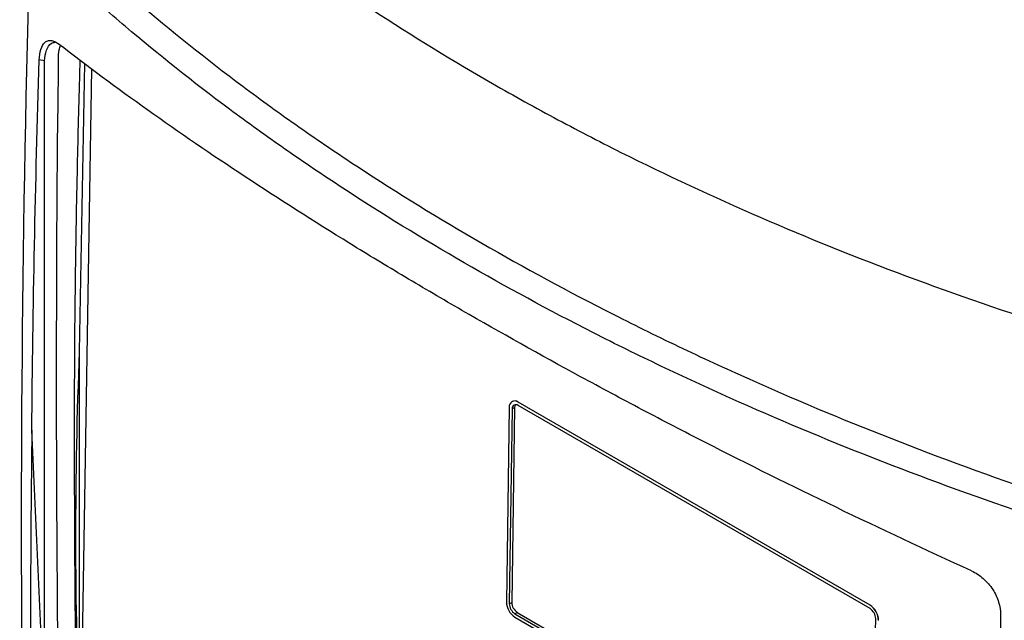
# Model space of a CAD drawing. Header units: millimetres. Extents: x 15336 to 16492, y 10123 to 11383.
# Tile 57 of 71: x 16191 to 16311, y 11173 to 11246. Entities that reach past the tile are written whole.
import ezdxf

# ---------------------------------------------------------------- set-up
doc = ezdxf.new("R2010")
doc.units = ezdxf.units.MM

msp = doc.modelspace()

# ---------------------------------------------------------------- linework, layer by layer
at = {"color": 7, "linetype": 'Continuous', "lineweight": 25}
for p, q in [((16193.73, 11241.21), (16193.1, 11241.31)), ((16193.73, 11241.18), (16193.73, 11241.21)), ((16193.73, 11161.68), (16193.73, 11241.18)), ((16198.04, 11205.59), (16198.67, 11240.88)), ((16198.3, 11162.67), (16199.52, 11240.24)), ((16198.01, 11162.84), (16198.04, 11205.59)), ((16251.04, 11199.44), (16251.03, 11199.44)), ((16251.78, 11199.36), (16251.79, 11199.37)), ((16294.91, 11174.46), (16251.78, 11199.36)), ((16294.92, 11174.47), (16251.79, 11199.37)), ((16250.7, 11198.74), (16250.34, 11174.86)), ((16251.05, 11198.54), (16250.7, 11174.65)), ((16251.34, 11198.7), (16250.99, 11174.81)), ((16251.05, 11198.54), (16251.34, 11198.7)), ((16294.91, 11174.05), (16251.77, 11198.95)), ((16193.73, 11161.68), (16192.19, 11195.95)), ((16250.7, 11174.65), (16250.99, 11174.81)), ((16294.91, 11174.46), (16294.92, 11174.47)), ((16251.38, 11173.01), (16294.52, 11148.11)), ((16251.39, 11173.42), (16251.68, 11173.58)), ((16251.39, 11173.42), (16294.52, 11148.52)), ((16251.68, 11173.58), (16294.81, 11148.68)), ((16295.24, 11148.94), (16295.6, 11172.82))]:
    msp.add_line(p, q, dxfattribs=at)
for centre, radius, start, end in [((16251.36, 11198.84), 0.67, 51.6287, 188.367), ((16251.35, 11198.75), 0.761, 54.6371, 113.9125), ((16251.5, 11198.6), 0.447, 51.6287, 188.367), ((16251.97, 11198.72), 0.623, 147.8361, 181.6225), ((16252.61, 11174.92), 2.27, 181.5835, 237.2669), ((16252.21, 11174.7), 1.51, 181.5835, 237.2669), ((16252.5, 11174.86), 1.51, 181.5835, 237.2669), ((16293.68, 11172.55), 2.27, 1.5835, 57.2669), ((16294.09, 11172.78), 1.51, 1.5835, 57.2669), ((16293.69, 11172.56), 2.27, 1.5835, 57.2669)]:
    msp.add_arc(centre, radius, start, end, dxfattribs=at)
for points, knots in [([(16193.97, 11280.03), (16201.46, 11272.39), (16209.74, 11265.09), (16223.35, 11254.71), (16228.07, 11251.36), (16237.85, 11244.87), (16242.91, 11241.74), (16250.78, 11237.2), (16253.44, 11235.72), (16258.86, 11232.81), (16261.6, 11231.38), (16269.93, 11227.21), (16275.63, 11224.56), (16293.12, 11216.97), (16305.34, 11212.42), (16318.11, 11208.37)], [0, 0, 0, 0, 0.25, 0.25, 0.375, 0.375, 0.5, 0.5, 0.5625, 0.5625, 0.625, 0.625, 0.75, 0.75, 1, 1, 1, 1]), ([(16193.28, 11259.31), (16200.75, 11251.92), (16209.01, 11244.85), (16220.3, 11236.4), (16222.61, 11234.73), (16227.32, 11231.43), (16229.72, 11229.8), (16237.05, 11224.99), (16242.1, 11221.88), (16252.55, 11215.85), (16257.94, 11212.93), (16266.27, 11208.7), (16269.1, 11207.31), (16274.81, 11204.59), (16277.7, 11203.26), (16292.33, 11196.75), (16304.58, 11191.99), (16317.37, 11187.67)], [0, 0, 0, 0, 0.25, 0.25, 0.3125, 0.3125, 0.375, 0.375, 0.5, 0.5, 0.625, 0.625, 0.6875, 0.6875, 0.75, 0.75, 1, 1, 1, 1]), ([(16313.73, 11185.76), (16301.21, 11190.03), (16289.23, 11194.73), (16274.91, 11201.14), (16272.08, 11202.45), (16266.49, 11205.12), (16263.72, 11206.48), (16255.56, 11210.64), (16250.28, 11213.5), (16240.04, 11219.41), (16235.08, 11222.46), (16227.88, 11227.17), (16225.52, 11228.77), (16220.9, 11232), (16218.63, 11233.63), (16211.97, 11238.59), (16207.72, 11241.97), (16201.61, 11247.16), (16199.62, 11248.91), (16195.74, 11252.44), (16193.84, 11254.23), (16191.99, 11256.03)], [0, 0, 0, 0, 0.25, 0.25, 0.3125, 0.3125, 0.375, 0.375, 0.5, 0.5, 0.625, 0.625, 0.6875, 0.6875, 0.75, 0.75, 0.875, 0.875, 0.9375, 0.9375, 1, 1, 1, 1]), ([(16193.1, 11241.31), (16193.12, 11241.8), (16193.18, 11242.24), (16193.41, 11242.98), (16193.57, 11243.26), (16193.89, 11243.55), (16194, 11243.62), (16194.25, 11243.7), (16194.38, 11243.72), (16194.67, 11243.69), (16194.81, 11243.65), (16195.11, 11243.51), (16195.27, 11243.41), (16195.43, 11243.29)], [0, 0, 0, 0, 0.25, 0.25, 0.5, 0.5, 0.625, 0.625, 0.75, 0.75, 0.875, 0.875, 1, 1, 1, 1]), ([(16193.72, 11241.21), (16193.79, 11241.67), (16193.91, 11242.58), (16194.45, 11243.39), (16194.88, 11243.46), (16195.04, 11243.49)], [0, 0, 0, 0, 0.379169, 0.757094, 1, 1, 1, 1]), ([(16196.95, 11158.31), (16196.8, 11158.5), (16196.47, 11158.91), (16196.04, 11159.68), (16195.68, 11161.03), (16195.45, 11162.71), (16195.41, 11165.28), (16195.37, 11170.31), (16195.28, 11181.19), (16195.2, 11197.69), (16195.24, 11217.19), (16195.32, 11231.83), (16195.47, 11240.1), (16195.45, 11242.44), (16195.63, 11242.92), (16195.69, 11243.09)], [0, 0, 0, 0, 0.007111, 0.01546, 0.024854, 0.054244, 0.083907, 0.113622, 0.232097, 0.465678, 0.694041, 0.921112, 0.977718, 0.991818, 1, 1, 1, 1]), ([(16307.35, 11178.68), (16296.07, 11183.82), (16285.2, 11189.07), (16272.13, 11195.75), (16269.55, 11197.09), (16264.44, 11199.78), (16261.92, 11201.13), (16254.46, 11205.18), (16249.62, 11207.89), (16242.54, 11211.98), (16240.21, 11213.35), (16235.62, 11216.08), (16233.37, 11217.45), (16226.72, 11221.54), (16222.45, 11224.27), (16210.08, 11232.43), (16202.45, 11237.86), (16195.43, 11243.29)], [0, 0, 0, 0, 0.25, 0.25, 0.3125, 0.3125, 0.375, 0.375, 0.5, 0.5, 0.5625, 0.5625, 0.625, 0.625, 0.75, 0.75, 1, 1, 1, 1]), ([(16198.07, 11241.32), (16198.06, 11240.8), (16197.93, 11236.47), (16197.71, 11227.57), (16197.47, 11214.65), (16197.4, 11205.26), (16197.38, 11199.38), (16197.37, 11193.85), (16197.4, 11184.37), (16197.46, 11173.9), (16197.57, 11166.55), (16197.57, 11162.94), (16197.59, 11161.05), (16197.67, 11160.16), (16197.7, 11159.82)], [0, 0, 0, 0, 0.019241, 0.159218, 0.326892, 0.494577, 0.504257, 0.542976, 0.697854, 0.852732, 0.930171, 0.968892, 0.988265, 1, 1, 1, 1]), ([(16198.06, 11159.03), (16197.75, 11166.97), (16197.59, 11174.82), (16197.58, 11190.34), (16197.73, 11198.01), (16198.04, 11205.59)], [0, 0, 0, 0, 0.5, 0.5, 1, 1, 1, 1]), ([(16307.35, 11178.68), (16307.61, 11178.56), (16307.85, 11178.43), (16308.33, 11178.11), (16308.57, 11177.93), (16309.01, 11177.54), (16309.22, 11177.33), (16309.61, 11176.88), (16309.79, 11176.64), (16310.11, 11176.15), (16310.25, 11175.9), (16310.49, 11175.38), (16310.59, 11175.11), (16310.83, 11174.33), (16310.91, 11173.8), (16310.9, 11173.3)], [0, 0, 0, 0, 0.125, 0.125, 0.25, 0.25, 0.375, 0.375, 0.5, 0.5, 0.625, 0.625, 0.75, 0.75, 1, 1, 1, 1])]:
    msp.add_open_spline(points, degree=3, knots=knots, dxfattribs=at)
for points in [[(16191.11, 11154.64), (16190.7, 11188.01), (16190.99, 11221.83), (16191.99, 11256.03)], [(16192.19, 11195.95), (16192.31, 11211.03), (16192.61, 11226.15), (16193.1, 11241.31)], [(16192.19, 11195.95), (16191.99, 11181.88), (16191.98, 11167.81), (16192.15, 11153.76)], [(16310.9, 11173.3), (16310.72, 11157.96), (16310.61, 11142.73), (16310.57, 11127.61)]]:
    msp.add_open_spline(points, degree=3, dxfattribs=at)

doc.saveas('drawing.dxf')
